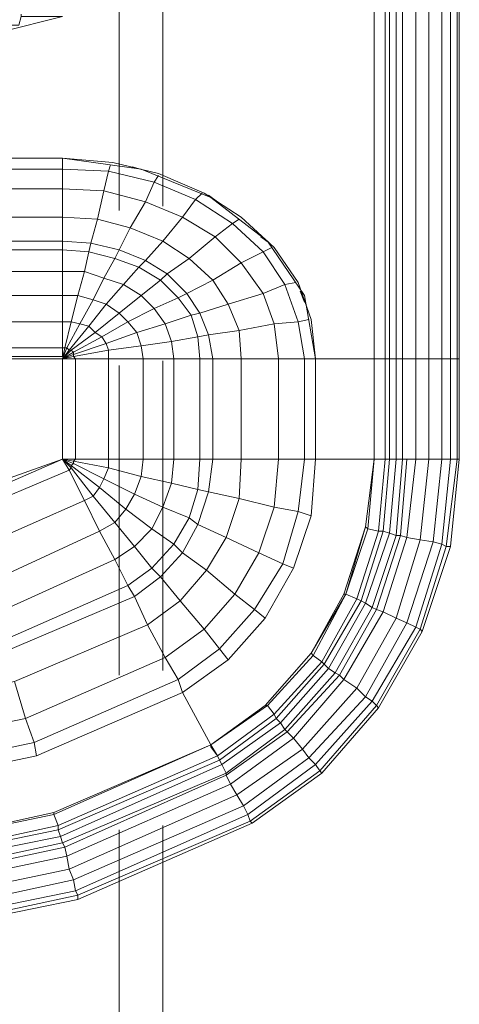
# Model space of a CAD drawing. Header units: millimetres. Extents: x 352 to 350573, y -22 to 37733.
# Tile 176 of 214: x 109619 to 110020, y 21303 to 22201. Entities that reach past the tile are written whole.
import ezdxf

# ---------------------------------------------------------------- set-up
doc = ezdxf.new("R2010")
doc.units = ezdxf.units.MM
doc.layers.add('PDF$_83$-$Floor$Plan$-$В_Этаж$02_Сводный$A-DETL-MBND', color=7, linetype='Continuous', true_color=0xdd3700)
doc.layers.add('PDF$_83$new_ifc_RVT-1-В_Этаж$02_Сводный$M-EQPM', color=7, linetype='Continuous', true_color=0xbababa)
doc.layers.add('PDF$_83$-$Floor$Plan$-$В_Этаж$02_Сводный$M-EQPM', color=2, linetype='Continuous')
doc.layers.add('PDF$_83$-$Floor$Plan$-$В_Этаж$02_Сводный$P-PIPE', color=3, linetype='Continuous')

msp = doc.modelspace()

# ---------------------------------------------------------------- linework, layer by layer
at = {"layer": 'PDF$_83$-$Floor$Plan$-$В_Этаж$02_Сводный$A-DETL-MBND', "color": 150, "lineweight": 0, "true_color": 0x007fff}
for points in [[(109749.3, 22031.18), (109749.3, 22238.05)], [(109709.51, 22232.08), (109709.51, 22027.2)], [(109749.3, 21607.49), (109749.3, 21889.95)], [(109709.51, 21885.97), (109709.51, 21603.51)], [(109749.3, 21259.38), (109749.3, 21466.26)], [(109709.51, 21462.28), (109709.51, 21259.38)]]:
    msp.add_lwpolyline(points, dxfattribs=at)
at = {"layer": 'PDF$_83$-$Floor$Plan$-$В_Этаж$02_Сводный$M-EQPM', "lineweight": 0}
msp.add_lwpolyline([(109550.38, 22206.22), (109550.38, 22204.23), (109552.37, 22196.28), (109618.01, 22196.28), (109620, 22204.23), (109620, 22206.22)], dxfattribs=at)
at = {"layer": 'PDF$_83$-$Floor$Plan$-$В_Этаж$02_Сводный$P-PIPE', "color": 150, "lineweight": 0, "true_color": 0x007fff}
msp.add_lwpolyline([(109550.38, 22206.22), (109550.38, 22204.23), (109512.59, 22204.23), (109568.28, 22190.31), (109568.28, 22124.67), (109602.1, 22124.67), (109602.1, 22190.31), (109657.8, 22204.23), (109620, 22204.23), (109620, 22206.22)], dxfattribs=at)
at = {"layer": 'PDF$_83$new_ifc_RVT-1-В_Этаж$02_Сводный$M-EQPM', "lineweight": 0}
for points in [[(109942.25, 22259.93), (109942.25, 21891.94), (109942.25, 22259.93), (109942.25, 21891.94), (109888.54, 21891.94), (109878.59, 21949.62), (109844.78, 21999.35), (109793.06, 22039.13), (109729.41, 22064.99), (109657.8, 22074.94), (109462.86, 22074.94), (109657.8, 22074.94), (109657.8, 22064.99), (109462.86, 22064.99)], [(109498.66, 21432.44), (109653.82, 21466.26), (109799.03, 21529.91), (109850.74, 21567.7), (109894.51, 21615.44), (109886.55, 21621.41), (109844.78, 21575.66), (109886.55, 21621.41), (109884.56, 21623.4), (109916.39, 21677.11), (109934.29, 21738.77), (109914.4, 21677.11), (109884.56, 21623.4), (109842.79, 21575.66), (109844.78, 21575.66), (109850.74, 21567.7), (109799.03, 21529.91), (109793.06, 21537.86), (109793.06, 21539.85), (109842.79, 21575.66), (109793.06, 21539.85), (109842.79, 21575.66), (109793.06, 21539.85), (109844.78, 21575.66), (109842.79, 21575.66), (109884.56, 21623.4), (109886.55, 21621.41), (109916.39, 21677.11), (109914.4, 21677.11), (109934.29, 21738.77), (109942.25, 21800.43), (109942.25, 21891.94), (109952.19, 21891.94), (109956.17, 21891.94), (109962.14, 21891.94), (109968.1, 21891.94), (109972.08, 21891.94), (109980.04, 21891.94), (109991.97, 21891.94), (110003.91, 21891.94), (110011.87, 21891.94), (110017.83, 21891.94), (110017.83, 22259.93)], [(109968.1, 22259.93), (109968.1, 21891.94), (109962.14, 21891.94), (109956.17, 21891.94), (109956.17, 21800.43), (109962.14, 21800.43), (109968.1, 21800.43), (109962.14, 21730.81), (109940.26, 21665.17), (109944.23, 21663.18), (109966.12, 21730.81), (109962.14, 21730.81), (109956.17, 21732.8), (109962.14, 21800.43)], [(109942.25, 21891.94), (109952.19, 21891.94), (109956.17, 21891.94), (109956.17, 22259.93)], [(109952.19, 22259.93), (109952.19, 21891.94), (109952.19, 21800.43), (109956.17, 21800.43), (109962.14, 21800.43), (109956.17, 21732.8), (109950.2, 21734.79), (109956.17, 21800.43)], [(109968.1, 21800.43), (109972.08, 21800.43), (109966.12, 21730.81), (109962.14, 21730.81), (109968.1, 21800.43), (109962.14, 21800.43), (109962.14, 21891.94), (109962.14, 22259.93)], [(110003.91, 21800.43), (109991.97, 21800.43), (109984.02, 21726.84), (109972.08, 21728.82), (109980.04, 21800.43), (109972.08, 21800.43), (109968.1, 21800.43), (109968.1, 21891.94), (109972.08, 21891.94), (109980.04, 21891.94), (109991.97, 21891.94), (109991.97, 22259.93)], [(110011.87, 22259.93), (110011.87, 21891.94), (110003.91, 21891.94), (109991.97, 21891.94), (109991.97, 21800.43), (110003.91, 21800.43), (109995.95, 21724.85), (110003.91, 21722.86), (110011.87, 21800.43), (110017.83, 21800.43), (110011.87, 21800.43), (110003.91, 21800.43), (109995.95, 21724.85), (109984.02, 21726.84), (109991.97, 21800.43), (109980.04, 21800.43), (109980.04, 21891.94), (109980.04, 22259.93)], [(110003.91, 22259.93), (110003.91, 21891.94), (110003.91, 21800.43), (110011.87, 21800.43), (110011.87, 21891.94), (110017.83, 21891.94), (110019.82, 21891.94), (110019.82, 22259.93)], [(109438.99, 21925.75), (109657.8, 21925.75), (109657.8, 21949.62), (109657.8, 21971.5), (109657.8, 21991.39), (109657.8, 21999.35), (109657.8, 22021.23), (109657.8, 22047.09), (109657.8, 22064.99), (109657.8, 22074.94), (109703.55, 22070.96), (109745.32, 22061.02), (109787.09, 22043.11), (109820.91, 22021.23), (109850.74, 21993.38), (109872.63, 21961.56), (109884.56, 21927.74), (109888.54, 21891.94), (109878.59, 21891.94), (109872.63, 21925.75), (109882.57, 21927.74)], [(109701.56, 22068.97), (109699.57, 22063), (109741.34, 22053.06), (109733.38, 22035.16), (109767.2, 22021.23), (109749.3, 21999.35), (109773.17, 21983.44), (109753.28, 21969.51), (109771.18, 21951.61), (109763.22, 21947.63), (109775.16, 21931.72), (109751.29, 21923.76), (109757.25, 21907.85), (109729.41, 21903.87), (109731.39, 21891.94), (109759.24, 21891.94), (109783.11, 21891.94), (109783.11, 21800.43), (109795.05, 21800.43), (109820.91, 21800.43), (109818.92, 21764.63), (109791.07, 21770.6), (109795.05, 21800.43)], [(109735.37, 22063), (109721.45, 22066.98)], [(109456.89, 22047.09), (109657.8, 22047.09), (109657.8, 22064.99), (109699.57, 22063), (109695.59, 22045.1), (109733.38, 22035.16), (109719.46, 22011.29), (109749.3, 21999.35), (109733.38, 21981.45), (109753.28, 21969.51), (109747.31, 21963.55), (109763.22, 21947.63), (109741.34, 21937.69), (109751.29, 21923.76), (109725.43, 21915.81), (109729.41, 21903.87), (109699.57, 21899.89), (109699.57, 21891.94), (109731.39, 21891.94), (109759.24, 21891.94), (109759.24, 21800.43), (109783.11, 21800.43), (109795.05, 21800.43), (109791.07, 21770.6), (109781.12, 21772.59), (109783.11, 21800.43)], [(109765.21, 21671.14), (109735.37, 21649.26), (109751.29, 21619.42), (109787.09, 21645.28), (109814.94, 21677.11), (109789.08, 21698.99), (109806.98, 21728.82), (109836.82, 21714.9), (109806.98, 21728.82), (109818.92, 21764.63), (109850.74, 21756.67), (109818.92, 21764.63), (109820.91, 21800.43), (109795.05, 21800.43), (109795.05, 21891.94), (109783.11, 21891.94), (109759.24, 21891.94), (109757.25, 21907.85), (109781.12, 21911.83), (109775.16, 21931.72), (109783.11, 21933.71), (109771.18, 21951.61), (109795.05, 21963.55), (109773.17, 21983.44), (109797.04, 22003.33), (109767.2, 22021.23), (109779.13, 22037.15), (109741.34, 22053.06), (109745.32, 22059.03)], [(109731.39, 21800.43), (109731.39, 21891.94), (109699.57, 21891.94), (109669.73, 21891.94), (109667.74, 21893.93), (109699.57, 21899.89), (109697.58, 21905.86), (109725.43, 21915.81), (109717.47, 21925.75), (109741.34, 21937.69), (109729.41, 21949.62), (109747.31, 21963.55), (109727.42, 21975.48), (109733.38, 21981.45), (109709.51, 21991.39), (109719.46, 22011.29), (109689.62, 22019.24), (109695.59, 22045.1), (109657.8, 22047.09), (109657.8, 22021.23), (109452.91, 22021.23)], [(109872.63, 21752.69), (109850.74, 21756.67), (109854.72, 21800.43), (109820.91, 21800.43), (109820.91, 21891.94), (109795.05, 21891.94), (109783.11, 21891.94), (109781.12, 21911.83), (109791.07, 21913.82), (109783.11, 21933.71), (109808.97, 21941.67), (109795.05, 21963.55), (109820.91, 21979.46), (109797.04, 22003.33), (109812.95, 22015.26), (109779.13, 22037.15), (109785.1, 22043.11)], [(109799.03, 22035.16), (109791.07, 22041.12)], [(109490.71, 21512.01), (109631.94, 21541.84), (109763.22, 21599.53), (109801.02, 21627.38), (109808.97, 21617.43), (109801.02, 21627.38), (109832.84, 21663.18), (109842.79, 21655.23), (109832.84, 21663.18), (109858.7, 21704.95), (109868.65, 21700.98), (109858.7, 21704.95), (109872.63, 21752.69), (109884.56, 21748.72), (109872.63, 21752.69), (109878.59, 21800.43), (109854.72, 21800.43), (109854.72, 21891.94), (109820.91, 21891.94), (109795.05, 21891.94), (109791.07, 21913.82), (109818.92, 21917.8), (109808.97, 21941.67), (109840.8, 21951.61), (109820.91, 21979.46), (109840.8, 21989.41), (109812.95, 22015.26), (109818.92, 22019.24)], [(109448.93, 21999.35), (109657.8, 21999.35), (109657.8, 21991.39), (109657.8, 21971.5), (109677.69, 21971.5), (109671.72, 21949.62), (109685.64, 21945.64), (109673.71, 21923.76), (109681.67, 21921.77), (109663.76, 21899.89), (109665.75, 21899.89), (109657.8, 21891.94), (109667.74, 21897.9), (109665.75, 21899.89), (109687.63, 21915.81), (109681.67, 21921.77), (109697.58, 21941.67), (109685.64, 21945.64), (109695.59, 21965.54), (109677.69, 21971.5), (109681.67, 21989.41), (109657.8, 21991.39), (109448.93, 21991.39)], [(109846.77, 21997.36), (109838.81, 22003.33)], [(109878.59, 21800.43), (109888.54, 21800.43), (109878.59, 21800.43), (109878.59, 21891.94), (109854.72, 21891.94), (109820.91, 21891.94), (109818.92, 21917.8), (109850.74, 21923.76), (109840.8, 21951.61), (109860.69, 21959.57), (109840.8, 21989.41), (109848.76, 21993.38)], [(109407.16, 21893.93), (109405.17, 21891.94), (109399.2, 21889.95), (109409.15, 21893.93), (109415.12, 21870.06), (109409.15, 21868.07), (109419.1, 21844.2), (109415.12, 21870.06), (109419.1, 21870.06), (109419.1, 21844.2), (109431.03, 21868.07), (109425.06, 21870.06), (109431.03, 21893.93), (109657.8, 21893.93), (109657.8, 21901.88), (109657.8, 21925.75), (109657.8, 21949.62), (109657.8, 21971.5), (109446.94, 21971.5)], [(109888.54, 21800.43), (109884.56, 21748.72), (109888.54, 21800.43), (109890.53, 21800.43), (109940.26, 21800.43), (109942.25, 21800.43), (109934.29, 21738.77), (109942.25, 21800.43), (109934.29, 21738.77), (109936.28, 21736.78), (109942.25, 21800.43), (109952.19, 21800.43), (109946.22, 21734.79), (109936.28, 21736.78), (109942.25, 21800.43), (109888.54, 21800.43), (109888.54, 21891.94), (109878.59, 21891.94), (109854.72, 21891.94), (109850.74, 21923.76), (109872.63, 21925.75), (109860.69, 21959.57), (109870.64, 21961.56)], [(109878.59, 21943.65), (109874.61, 21953.6)], [(109442.97, 21949.62), (109657.8, 21949.62), (109671.72, 21949.62), (109665.75, 21925.75), (109673.71, 21923.76), (109661.77, 21901.88), (109663.76, 21899.89), (109657.8, 21891.94), (109669.73, 21891.94), (109669.73, 21800.43), (109699.57, 21800.43), (109731.39, 21800.43), (109729.41, 21784.52), (109699.57, 21792.48), (109699.57, 21800.43)], [(109657.8, 21893.93), (109657.8, 21901.88), (109182.39, 21901.88), (109182.39, 21893.93), (109409.15, 21893.93), (109415.12, 21893.93), (109417.11, 21893.93)], [(109759.24, 21800.43), (109783.11, 21800.43), (109781.12, 21772.59), (109773.17, 21746.73), (109759.24, 21722.86), (109739.35, 21700.98), (109747.31, 21693.02), (109767.2, 21714.9), (109747.31, 21693.02), (109765.21, 21671.14), (109789.08, 21698.99), (109806.98, 21728.82), (109818.92, 21764.63), (109791.07, 21770.6), (109781.12, 21740.76), (109806.98, 21728.82), (109781.12, 21740.76), (109767.2, 21714.9), (109789.08, 21698.99), (109767.2, 21714.9), (109759.24, 21722.86), (109739.35, 21736.78), (109715.48, 21754.68), (109691.61, 21774.58), (109665.75, 21794.47), (109665.75, 21792.48), (109657.8, 21800.43), (109669.73, 21800.43), (109657.8, 21800.43), (109657.8, 21891.94), (109435.01, 21891.94)], [(109669.73, 21800.43), (109699.57, 21800.43), (109699.57, 21792.48), (109695.59, 21782.53), (109691.61, 21774.58), (109685.64, 21766.62), (109705.54, 21742.75), (109715.48, 21754.68), (109739.35, 21736.78), (109749.3, 21756.67), (109723.44, 21768.61), (109749.3, 21756.67), (109757.25, 21778.55), (109729.41, 21784.52), (109757.25, 21778.55), (109781.12, 21772.59), (109773.17, 21746.73), (109749.3, 21756.67), (109773.17, 21746.73), (109759.24, 21722.86), (109739.35, 21736.78), (109723.44, 21720.87), (109705.54, 21742.75), (109715.48, 21754.68), (109723.44, 21768.61), (109729.41, 21784.52), (109731.39, 21800.43), (109699.57, 21800.43), (109699.57, 21891.94), (109669.73, 21891.94), (109657.8, 21891.94), (109657.8, 21800.43), (109518.55, 21750.71)], [(109888.54, 21891.94), (109942.25, 21891.94)], [(109942.25, 21800.43), (109942.25, 21891.94)], [(109942.25, 21891.94), (109942.25, 21891.94)], [(109942.25, 21891.94), (109942.25, 21891.94)], [(109566.29, 21760.65), (109657.8, 21800.43), (109663.76, 21790.49), (109657.8, 21800.43), (109665.75, 21792.48), (109663.76, 21790.49), (109665.75, 21792.48), (109685.64, 21766.62), (109705.54, 21742.75), (109723.44, 21720.87), (109739.35, 21700.98), (109747.31, 21693.02), (109723.44, 21675.12), (109606.08, 21625.39)], [(109657.8, 21800.43), (109667.74, 21796.46)], [(109657.8, 21800.43), (109667.74, 21796.46)], [(109657.8, 21800.43), (109667.74, 21798.45)], [(109657.8, 21800.43), (109667.74, 21798.45)], [(109667.74, 21796.46), (109667.74, 21798.45)], [(109667.74, 21798.45), (109699.57, 21792.48)], [(109820.91, 21800.43), (109854.72, 21800.43), (109878.59, 21800.43), (109872.63, 21752.69), (109858.7, 21704.95), (109832.84, 21663.18), (109801.02, 21627.38), (109787.09, 21645.28), (109814.94, 21677.11), (109836.82, 21714.9), (109850.74, 21756.67), (109854.72, 21800.43)], [(109952.19, 21800.43), (109956.17, 21800.43), (109950.2, 21734.79), (109946.22, 21734.79), (109936.28, 21736.78), (109916.39, 21677.11), (109936.28, 21736.78), (109934.29, 21738.77), (109916.39, 21677.11), (109926.33, 21673.13), (109946.22, 21734.79), (109926.33, 21673.13), (109894.51, 21615.44), (109850.74, 21567.7), (109852.73, 21563.72), (109896.5, 21613.45), (109894.51, 21615.44), (109886.55, 21621.41), (109916.39, 21677.11), (109926.33, 21673.13), (109930.31, 21671.14), (109896.5, 21613.45), (109852.73, 21563.72), (109801.02, 21525.93), (109803, 21521.95), (109856.71, 21559.75), (109852.73, 21563.72), (109856.71, 21559.75), (109900.47, 21609.47), (109896.5, 21613.45), (109894.51, 21615.44), (109926.33, 21673.13)], [(109828.86, 21470.23), (109892.52, 21515.98), (109888.54, 21521.95), (109940.26, 21579.64), (109980.04, 21647.27), (110003.91, 21722.86), (110007.89, 21720.87), (109984.02, 21645.28), (109980.04, 21647.27), (109984.02, 21645.28), (109986.01, 21643.29), (109946.22, 21573.67), (109986.01, 21643.29), (109984.02, 21645.28), (110007.89, 21720.87), (110011.87, 21720.87), (109986.01, 21643.29), (110011.87, 21720.87), (110019.82, 21800.43), (110011.87, 21720.87), (110007.89, 21720.87), (110017.83, 21800.43), (110007.89, 21720.87), (110003.91, 21722.86), (110011.87, 21800.43)], [(109952.19, 21800.43), (109942.25, 21800.43)], [(109942.25, 21800.43), (109942.25, 21800.43)], [(109942.25, 21800.43), (109942.25, 21800.43)], [(109946.22, 21734.79), (109952.19, 21800.43)], [(109966.12, 21730.81), (109972.08, 21800.43)], [(109972.08, 21800.43), (109980.04, 21800.43)], [(109972.08, 21728.82), (109980.04, 21800.43)], [(109980.04, 21800.43), (109991.97, 21800.43)], [(110017.83, 21800.43), (110019.82, 21800.43)], [(109570.27, 21750.71), (109663.76, 21790.49), (109570.27, 21750.71)], [(109578.23, 21718.88), (109677.69, 21762.64), (109685.64, 21766.62), (109677.69, 21762.64), (109663.76, 21790.49), (109677.69, 21762.64), (109578.23, 21718.88)], [(109665.75, 21794.47), (109667.74, 21796.46)], [(109665.75, 21794.47), (109691.61, 21774.58)], [(109667.74, 21796.46), (109695.59, 21782.53)], [(109667.74, 21796.46), (109695.59, 21782.53)], [(109695.59, 21782.53), (109699.57, 21792.48)], [(109691.61, 21774.58), (109695.59, 21782.53)], [(109588.17, 21687.05), (109691.61, 21734.79), (109705.54, 21742.75), (109691.61, 21734.79), (109677.69, 21762.64), (109691.61, 21734.79), (109588.17, 21687.05)], [(109872.63, 21752.69), (109850.74, 21756.67), (109836.82, 21714.9), (109858.7, 21704.95), (109836.82, 21714.9), (109814.94, 21677.11), (109832.84, 21663.18), (109814.94, 21677.11), (109789.08, 21698.99), (109765.21, 21671.14), (109787.09, 21645.28), (109765.21, 21671.14), (109747.31, 21693.02), (109723.44, 21675.12), (109735.37, 21649.26), (109723.44, 21675.12), (109606.08, 21625.39)], [(109868.65, 21700.98), (109884.56, 21748.72)], [(109868.65, 21700.98), (109884.56, 21748.72)], [(109868.65, 21700.98), (109884.56, 21748.72)], [(109868.65, 21700.98), (109884.56, 21748.72)], [(109884.56, 21748.72), (109884.56, 21748.72)], [(109884.56, 21748.72), (109884.56, 21748.72)], [(109596.13, 21659.2), (109705.54, 21708.93), (109723.44, 21720.87), (109705.54, 21708.93), (109691.61, 21734.79), (109705.54, 21708.93), (109596.13, 21659.2)], [(109930.31, 21671.14), (109950.2, 21734.79)], [(109930.31, 21671.14), (109950.2, 21734.79)], [(109934.29, 21738.77), (109934.29, 21738.77)], [(109934.29, 21738.77), (109934.29, 21738.77)], [(109934.29, 21738.77), (109934.29, 21738.77)], [(109934.29, 21738.77), (109934.29, 21738.77)], [(109946.22, 21734.79), (109950.2, 21734.79)], [(109950.2, 21734.79), (109956.17, 21732.8)], [(109934.29, 21669.15), (109956.17, 21732.8)], [(109934.29, 21669.15), (109956.17, 21732.8)], [(109940.26, 21665.17), (109962.14, 21730.81)], [(109944.23, 21663.18), (109966.12, 21730.81)], [(109950.2, 21661.19), (109972.08, 21728.82)], [(109950.2, 21661.19), (109972.08, 21728.82)], [(109956.17, 21732.8), (109962.14, 21730.81)], [(109962.14, 21655.23), (109984.02, 21726.84)], [(109966.12, 21730.81), (109972.08, 21728.82)], [(109966.12, 21730.81), (109972.08, 21728.82)], [(109972.08, 21728.82), (109984.02, 21726.84)], [(109717.47, 21685.06), (109739.35, 21700.98), (109717.47, 21685.06), (109705.54, 21708.93), (109717.47, 21685.06), (109604.09, 21635.33)], [(109868.65, 21700.98), (109868.65, 21700.98)], [(109868.65, 21700.98), (109868.65, 21700.98)], [(109604.09, 21635.33), (109717.47, 21685.06)], [(109717.47, 21685.06), (109723.44, 21675.12)], [(109717.47, 21685.06), (109723.44, 21675.12)], [(109884.56, 21623.4), (109916.39, 21677.11)], [(109884.56, 21623.4), (109916.39, 21677.11)], [(109916.39, 21677.11), (109916.39, 21677.11)], [(109916.39, 21677.11), (109916.39, 21677.11)], [(109916.39, 21677.11), (109916.39, 21677.11)], [(109926.33, 21673.13), (109930.31, 21671.14)], [(109614.03, 21597.54), (109735.37, 21649.26), (109765.21, 21671.14)], [(109896.5, 21613.45), (109930.31, 21671.14)], [(109900.47, 21609.47), (109934.29, 21669.15)], [(109900.47, 21609.47), (109934.29, 21669.15)], [(109906.44, 21605.5), (109940.26, 21665.17)], [(109906.44, 21605.5), (109940.26, 21665.17)], [(109910.42, 21603.51), (109944.23, 21663.18)], [(109910.42, 21603.51), (109944.23, 21663.18)], [(109930.31, 21671.14), (109934.29, 21669.15)], [(109930.31, 21671.14), (109934.29, 21669.15)], [(109934.29, 21669.15), (109940.26, 21665.17)], [(109934.29, 21669.15), (109940.26, 21665.17)], [(109940.26, 21665.17), (109944.23, 21663.18)], [(109944.23, 21663.18), (109950.2, 21661.19)], [(109944.23, 21663.18), (109950.2, 21661.19)], [(109808.97, 21617.43), (109842.79, 21655.23)], [(109808.97, 21617.43), (109842.79, 21655.23)], [(109808.97, 21617.43), (109842.79, 21655.23)], [(109808.97, 21617.43), (109842.79, 21655.23)], [(109842.79, 21655.23), (109842.79, 21655.23)], [(109842.79, 21655.23), (109842.79, 21655.23)], [(109914.4, 21599.53), (109950.2, 21661.19)], [(109950.2, 21661.19), (109962.14, 21655.23)], [(109490.71, 21512.01), (109631.94, 21541.84), (109633.93, 21529.91), (109631.94, 21541.84), (109763.22, 21599.53), (109801.02, 21627.38), (109787.09, 21645.28), (109751.29, 21619.42), (109763.22, 21599.53), (109751.29, 21619.42), (109623.98, 21563.72), (109631.94, 21541.84), (109623.98, 21563.72), (109488.72, 21535.88)], [(109980.04, 21647.27), (109940.26, 21579.64), (109934.29, 21583.62), (109882.57, 21527.92), (109822.9, 21484.16), (109667.74, 21416.53), (109669.73, 21406.58), (109826.87, 21476.2), (109822.9, 21484.16), (109816.93, 21494.1), (109810.96, 21504.05), (109806.98, 21512.01), (109659.78, 21446.36), (109657.8, 21450.34), (109500.65, 21416.53)], [(109980.04, 21647.27), (109972.08, 21651.25), (109934.29, 21583.62), (109882.57, 21527.92), (109888.54, 21521.95), (109940.26, 21579.64), (109934.29, 21583.62), (109926.33, 21591.57), (109876.6, 21535.88), (109816.93, 21494.1), (109822.9, 21484.16), (109667.74, 21416.53), (109669.73, 21406.58), (109504.63, 21372.76)], [(109767.2, 21587.59), (109793.06, 21539.85), (109649.84, 21476.2), (109793.06, 21539.85), (109842.79, 21575.66), (109884.56, 21623.4), (109842.79, 21575.66), (109793.06, 21539.85), (109844.78, 21575.66), (109850.74, 21567.7), (109852.73, 21563.72), (109801.02, 21525.93), (109799.03, 21529.91), (109793.06, 21539.85), (109649.84, 21476.2), (109653.82, 21466.26), (109649.84, 21476.2), (109496.67, 21444.37)], [(109884.56, 21623.4), (109884.56, 21623.4)], [(109884.56, 21623.4), (109884.56, 21623.4)], [(109884.56, 21623.4), (109884.56, 21623.4)], [(109763.22, 21599.53), (109767.2, 21587.59), (109633.93, 21529.91), (109492.69, 21500.07), (109633.93, 21529.91), (109767.2, 21587.59), (109633.93, 21529.91), (109767.2, 21587.59), (109808.97, 21617.43), (109767.2, 21587.59), (109793.06, 21539.85), (109649.84, 21478.19), (109496.67, 21444.37)], [(109808.97, 21617.43), (109808.97, 21617.43)], [(109808.97, 21617.43), (109808.97, 21617.43)], [(109856.71, 21559.75), (109900.47, 21609.47)], [(109896.5, 21613.45), (109900.47, 21609.47)], [(109900.47, 21609.47), (109906.44, 21605.5)], [(109900.47, 21609.47), (109906.44, 21605.5)], [(109860.69, 21553.78), (109906.44, 21605.5)], [(109860.69, 21553.78), (109906.44, 21605.5)], [(109862.68, 21551.79), (109910.42, 21603.51)], [(109862.68, 21551.79), (109910.42, 21603.51)], [(109868.65, 21545.82), (109914.4, 21599.53)], [(109868.65, 21545.82), (109914.4, 21599.53)], [(109906.44, 21605.5), (109910.42, 21603.51)], [(109906.44, 21605.5), (109910.42, 21603.51)], [(109910.42, 21603.51), (109914.4, 21599.53)], [(109910.42, 21603.51), (109914.4, 21599.53)], [(109914.4, 21599.53), (109926.33, 21591.57)], [(109876.6, 21535.88), (109926.33, 21591.57)], [(109767.2, 21587.59), (109767.2, 21587.59)], [(109767.2, 21587.59), (109767.2, 21587.59)], [(109830.85, 21468.24), (109894.51, 21513.99), (109892.52, 21515.98), (109828.86, 21470.23), (109830.85, 21468.24), (109671.72, 21398.62), (109830.85, 21468.24), (109894.51, 21513.99), (109892.52, 21515.98), (109944.23, 21575.66), (109940.26, 21579.64), (109944.23, 21575.66), (109892.52, 21515.98), (109888.54, 21521.95), (109826.87, 21476.2), (109669.73, 21406.58), (109504.63, 21372.76)], [(109842.79, 21575.66), (109842.79, 21575.66)], [(109842.79, 21575.66), (109842.79, 21575.66)], [(109842.79, 21575.66), (109842.79, 21575.66)], [(109803, 21521.95), (109856.71, 21559.75)], [(109856.71, 21559.75), (109860.69, 21553.78)], [(109856.71, 21559.75), (109860.69, 21553.78)], [(109806.98, 21513.99), (109860.69, 21553.78)], [(109806.98, 21513.99), (109860.69, 21553.78)], [(109806.98, 21512.01), (109862.68, 21551.79)], [(109860.69, 21553.78), (109862.68, 21551.79)], [(109860.69, 21553.78), (109862.68, 21551.79)], [(109862.68, 21551.79), (109868.65, 21545.82)], [(109868.65, 21545.82), (109876.6, 21535.88)], [(109649.84, 21478.19), (109793.06, 21539.85)], [(109649.84, 21476.2), (109793.06, 21539.85)], [(109793.06, 21539.85), (109793.06, 21539.85)], [(109793.06, 21539.85), (109793.06, 21539.85)], [(109793.06, 21539.85), (109793.06, 21539.85)], [(109793.06, 21539.85), (109793.06, 21539.85)], [(109793.06, 21539.85), (109793.06, 21539.85)], [(109633.93, 21529.91), (109633.93, 21529.91)], [(109633.93, 21529.91), (109633.93, 21529.91)], [(109653.82, 21466.26), (109799.03, 21529.91)], [(109799.03, 21529.91), (109801.02, 21525.93)], [(109876.6, 21535.88), (109882.57, 21527.92)], [(109876.6, 21535.88), (109882.57, 21527.92)], [(109653.82, 21462.28), (109801.02, 21525.93)], [(109653.82, 21462.28), (109801.02, 21525.93)], [(109655.81, 21456.31), (109803, 21521.95)], [(109801.02, 21525.93), (109803, 21521.95)], [(109803, 21521.95), (109806.98, 21513.99)], [(109657.8, 21450.34), (109806.98, 21513.99)], [(109659.78, 21446.36), (109806.98, 21512.01)], [(109806.98, 21513.99), (109806.98, 21512.01)], [(109806.98, 21513.99), (109806.98, 21512.01)], [(109661.77, 21438.41), (109810.96, 21504.05)], [(109661.77, 21438.41), (109810.96, 21504.05)], [(109663.76, 21426.47), (109816.93, 21494.1)], [(109663.76, 21426.47), (109816.93, 21494.1)], [(109496.67, 21444.37), (109649.84, 21476.2)], [(109496.67, 21444.37), (109649.84, 21476.2)], [(109504.63, 21364.81), (109671.72, 21398.62), (109671.72, 21402.6), (109828.86, 21470.23), (109826.87, 21476.2), (109828.86, 21470.23), (109671.72, 21402.6), (109671.72, 21398.62), (109504.63, 21364.81)], [(109649.84, 21478.19), (109649.84, 21478.19)], [(109649.84, 21478.19), (109649.84, 21478.19)], [(109649.84, 21478.19), (109649.84, 21476.2)], [(109649.84, 21476.2), (109649.84, 21476.2)], [(109649.84, 21476.2), (109649.84, 21476.2)], [(109498.66, 21432.44), (109653.82, 21466.26)], [(109653.82, 21466.26), (109653.82, 21462.28)], [(109653.82, 21466.26), (109653.82, 21462.28)], [(109498.66, 21430.45), (109653.82, 21462.28)], [(109498.66, 21424.48), (109655.81, 21456.31), (109653.82, 21462.28), (109498.66, 21430.45)], [(109498.66, 21424.48), (109655.81, 21456.31)], [(109653.82, 21462.28), (109655.81, 21456.31)], [(109655.81, 21456.31), (109657.8, 21450.34)], [(109500.65, 21416.53), (109657.8, 21450.34)], [(109657.8, 21450.34), (109659.78, 21446.36)], [(109500.65, 21412.55), (109659.78, 21446.36)], [(109500.65, 21412.55), (109659.78, 21446.36)], [(109500.65, 21404.59), (109661.77, 21438.41)], [(109500.65, 21404.59), (109661.77, 21438.41)], [(109659.78, 21446.36), (109661.77, 21438.41)], [(109659.78, 21446.36), (109661.77, 21438.41)], [(109661.77, 21438.41), (109663.76, 21426.47)], [(109661.77, 21438.41), (109663.76, 21426.47)], [(109502.64, 21392.66), (109663.76, 21426.47)], [(109502.64, 21392.66), (109663.76, 21426.47)], [(109663.76, 21426.47), (109667.74, 21416.53)], [(109663.76, 21426.47), (109667.74, 21416.53)], [(109502.64, 21380.72), (109667.74, 21416.53)], [(109502.64, 21380.72), (109667.74, 21416.53)], [(109504.63, 21366.8), (109671.72, 21402.6), (109669.73, 21406.58), (109671.72, 21402.6), (109504.63, 21366.8)]]:
    msp.add_lwpolyline(points, dxfattribs=at)
for points in [[(109657.8, 21999.35), (109683.65, 21997.36), (109681.67, 21989.41), (109705.54, 21983.44), (109695.59, 21965.54), (109713.49, 21959.57), (109697.58, 21941.67), (109709.51, 21933.71), (109687.63, 21915.81), (109693.6, 21911.83), (109667.74, 21897.9), (109667.74, 21895.91), (109657.8, 21891.94), (109667.74, 21893.93), (109667.74, 21895.91), (109697.58, 21905.86), (109693.6, 21911.83), (109717.47, 21925.75), (109709.51, 21933.71), (109729.41, 21949.62), (109713.49, 21959.57), (109727.42, 21975.48), (109705.54, 21983.44), (109709.51, 21991.39), (109683.65, 21997.36), (109689.62, 22019.24), (109657.8, 22021.23)], [(109657.8, 21901.88), (109659.78, 21901.88), (109657.8, 21891.94), (109661.77, 21901.88), (109659.78, 21901.88), (109665.75, 21925.75), (109657.8, 21925.75)], [(110019.82, 21891.94), (110017.83, 21891.94), (110017.83, 21800.43), (110019.82, 21800.43)], [(109665.75, 21794.47), (109657.8, 21800.43)], [(109669.73, 21800.43), (109667.74, 21798.45), (109667.74, 21796.46), (109665.75, 21794.47), (109665.75, 21792.48), (109685.64, 21766.62), (109691.61, 21774.58), (109715.48, 21754.68), (109723.44, 21768.61), (109695.59, 21782.53), (109723.44, 21768.61), (109729.41, 21784.52), (109699.57, 21792.48), (109667.74, 21798.45)], [(109781.12, 21740.76), (109791.07, 21770.6), (109781.12, 21772.59), (109757.25, 21778.55), (109759.24, 21800.43), (109731.39, 21800.43), (109759.24, 21800.43), (109757.25, 21778.55), (109749.3, 21756.67), (109739.35, 21736.78), (109723.44, 21720.87), (109739.35, 21700.98), (109759.24, 21722.86), (109767.2, 21714.9)], [(109781.12, 21740.76), (109773.17, 21746.73)], [(109934.29, 21738.77), (109916.39, 21677.11)], [(109995.95, 21724.85), (109984.02, 21726.84), (109962.14, 21655.23), (109972.08, 21651.25)], [(110003.91, 21722.86), (109995.95, 21724.85), (109972.08, 21651.25), (109980.04, 21647.27)], [(109868.65, 21700.98), (109842.79, 21655.23)], [(109868.65, 21700.98), (109842.79, 21655.23)], [(109916.39, 21677.11), (109884.56, 21623.4), (109914.4, 21677.11)], [(109962.14, 21655.23), (109950.2, 21661.19), (109914.4, 21599.53), (109926.33, 21591.57)], [(109972.08, 21651.25), (109962.14, 21655.23), (109926.33, 21591.57), (109934.29, 21583.62)], [(109751.29, 21619.42), (109735.37, 21649.26), (109614.03, 21597.54), (109623.98, 21563.72)], [(109984.02, 21645.28), (109944.23, 21575.66), (109946.22, 21573.67), (109894.51, 21513.99), (109946.22, 21573.67), (109944.23, 21575.66)], [(109884.56, 21623.4), (109842.79, 21575.66)], [(109808.97, 21617.43), (109767.2, 21587.59)], [(109623.98, 21563.72), (109614.03, 21597.54), (109484.74, 21569.69), (109488.72, 21535.88)], [(109868.65, 21545.82), (109862.68, 21551.79), (109806.98, 21512.01), (109810.96, 21504.05)], [(109876.6, 21535.88), (109868.65, 21545.82), (109810.96, 21504.05), (109816.93, 21494.1)], [(109793.06, 21539.85), (109649.84, 21478.19)], [(109633.93, 21529.91), (109492.69, 21500.07)], [(109888.54, 21521.95), (109882.57, 21527.92), (109822.9, 21484.16), (109826.87, 21476.2)], [(109806.98, 21513.99), (109803, 21521.95), (109655.81, 21456.31), (109657.8, 21450.34)], [(109649.84, 21476.2), (109496.67, 21444.37), (109649.84, 21478.19)]]:
    msp.add_lwpolyline(points, close=True, dxfattribs=at)

doc.saveas('drawing.dxf')
